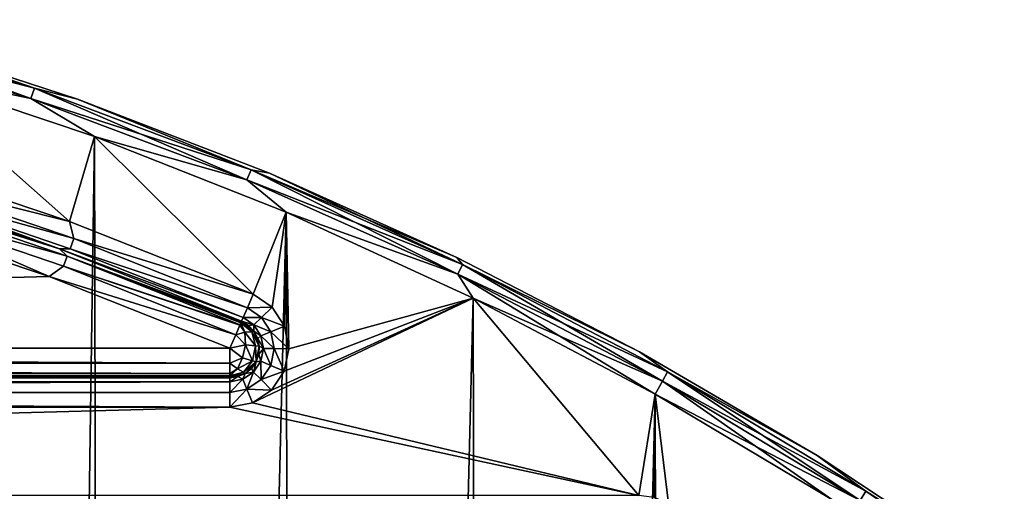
# Model space of a CAD drawing. Header units: millimetres. Extents: x -65 to 65, y -82 to 87.
# Tile 221 of 223: x 21 to 38, y 77 to 85. Entities that reach past the tile are written whole.
import ezdxf

# ---------------------------------------------------------------- set-up
doc = ezdxf.new("R2010")
doc.units = ezdxf.units.MM
doc.header["$LTSCALE"] = 101.851852
for name, color, linetype in [('811', 7, 'CONTINUOUS'), ('812', 7, 'CONTINUOUS'), ('815', 7, 'CONTINUOUS'), ('825', 7, 'CONTINUOUS'), ('947', 7, 'CONTINUOUS'), ('948', 7, 'CONTINUOUS'), ('949', 7, 'CONTINUOUS'), ('952', 7, 'CONTINUOUS'), ('953', 7, 'CONTINUOUS'), ('974', 7, 'CONTINUOUS'), ('975', 7, 'CONTINUOUS'), ('976', 7, 'CONTINUOUS'), ('977', 7, 'CONTINUOUS'), ('980', 7, 'CONTINUOUS'), ('981', 7, 'CONTINUOUS')]:
    doc.layers.add(name, color=color, linetype=linetype)

msp = doc.modelspace()

# ---------------------------------------------------------------- linework, layer by layer
at = {"layer": '811', "linetype": 'CONTINUOUS'}
for points in [[(18.491, 82.725, 75), (18.781, 84.205, 75), (21.669, 81.656, 75), (18.491, 82.725, 75)], [(18.781, 84.205, 75), (22.095, 83.097, 75), (21.669, 81.656, 75), (18.781, 84.205, 75)], [(22.095, 83.097, 75), (24.786, 80.419, 75), (21.669, 81.656, 75), (22.095, 83.097, 75)], [(22.095, 83.097, 75), (25.344, 81.812, 75), (24.786, 80.419, 75), (22.095, 83.097, 75)], [(24.786, 80.419, 75), (25.344, 81.812, 75), (25.107, 80.2, 75), (24.786, 80.419, 75)], [(25.107, 80.2, 75), (25.344, 81.812, 75), (25.32, 79.875, 75), (25.107, 80.2, 75)], [(25.32, 79.875, 75), (25.344, 81.812, 75), (25.393, 79.493, 75), (25.32, 79.875, 75)], [(25.344, 81.812, 75), (28.518, 80.353, 75), (25.393, 79.493, 75), (25.344, 81.812, 75)], [(25.097, 78.791, 75), (28.518, 80.353, 75), (24.774, 78.575, 75), (25.097, 78.791, 75)], [(24.774, 78.575, 75), (28.518, 80.353, 75), (31.333, 77, 75), (24.774, 78.575, 75)], [(25.315, 79.113, 75), (28.518, 80.353, 75), (25.097, 78.791, 75), (25.315, 79.113, 75)], [(25.393, 79.493, 75), (28.518, 80.353, 75), (25.315, 79.113, 75), (25.393, 79.493, 75)], [(28.518, 80.353, 75), (31.609, 78.724, 75), (31.333, 77, 75), (28.518, 80.353, 75)], [(31.333, 77, 75), (31.609, 78.724, 75), (31.595, 76.965, 75), (31.333, 77, 75)], [(31.595, 76.965, 75), (31.609, 78.724, 75), (31.838, 76.863, 75), (31.595, 76.965, 75)], [(31.609, 78.724, 75), (34.607, 76.93, 75), (31.838, 76.863, 75), (31.609, 78.724, 75)], [(24.393, 78.5, 75), (24.774, 78.575, 75), (31.333, 77, 75), (24.393, 78.5, 75)], [(-24.393, 78.5, 75), (24.393, 78.5, 75), (-31.333, 77, 75), (-24.393, 78.5, 75)], [(24.393, 78.5, 75), (31.333, 77, 75), (-31.333, 77, 75), (24.393, 78.5, 75)]]:
    msp.add_3dface(points, dxfattribs=at)
at = {"layer": '812', "linetype": 'CONTINUOUS'}
for points in [[(22.095, 83.097, 87.5), (18.781, 84.205, 87.5), (20.95, 4, 87.5), (22.095, 83.097, 87.5)], [(20.95, 4, 87.5), (18.781, 84.205, 87.5), (20.861, 5.933, 87.5), (20.95, 4, 87.5)], [(20.861, 5.933, 87.5), (18.781, 84.205, 87.5), (20.593, 7.849, 87.5), (20.861, 5.933, 87.5)], [(22.364, -37.999, 87.5), (22.095, 83.097, 87.5), (20.95, 4, 87.5), (22.364, -37.999, 87.5)], [(25.344, 81.812, 87.5), (22.095, 83.097, 87.5), (22.364, -37.999, 87.5), (25.344, 81.812, 87.5)], [(25.607, -36.699, 87.5), (25.344, 81.812, 87.5), (22.364, -37.999, 87.5), (25.607, -36.699, 87.5)], [(28.518, 80.353, 87.5), (25.344, 81.812, 87.5), (25.607, -36.699, 87.5), (28.518, 80.353, 87.5)], [(28.775, -35.226, 87.5), (28.518, 80.353, 87.5), (25.607, -36.699, 87.5), (28.775, -35.226, 87.5)], [(31.609, 78.724, 87.5), (28.518, 80.353, 87.5), (28.775, -35.226, 87.5), (31.609, 78.724, 87.5)], [(31.858, -33.583, 87.5), (31.609, 78.724, 87.5), (28.775, -35.226, 87.5), (31.858, -33.583, 87.5)], [(34.607, 76.93, 87.5), (31.609, 78.724, 87.5), (31.858, -33.583, 87.5), (34.607, 76.93, 87.5)]]:
    msp.add_3dface(points, dxfattribs=at)
at = {"layer": '815', "linetype": 'CONTINUOUS'}
for points in [[(24.393, 79, 75.5), (-24.393, 79, 75.5), (24.393, 79, 84.5), (24.393, 79, 75.5)], [(24.393, 79, 84.5), (-24.393, 79, 75.5), (-24.393, 79, 84.5), (24.393, 79, 84.5)]]:
    msp.add_3dface(points, dxfattribs=at)
at = {"layer": '825', "linetype": 'CONTINUOUS'}
for points in [[(-24.393, 79, 75.5), (24.393, 79, 75.5), (24.393, 78.933, 75.25), (-24.393, 79, 75.5)], [(-24.393, 79, 75.5), (24.393, 78.933, 75.25), (-24.393, 78.933, 75.25), (-24.393, 79, 75.5)], [(24.393, 78.933, 75.25), (24.393, 78.75, 75.067), (-24.393, 78.75, 75.067), (24.393, 78.933, 75.25)], [(-24.393, 78.933, 75.25), (24.393, 78.933, 75.25), (-24.393, 78.75, 75.067), (-24.393, 78.933, 75.25)], [(24.393, 78.5, 75), (-24.393, 78.5, 75), (-24.393, 78.75, 75.067), (24.393, 78.5, 75)], [(24.393, 78.75, 75.067), (24.393, 78.5, 75), (-24.393, 78.75, 75.067), (24.393, 78.75, 75.067)]]:
    msp.add_3dface(points, dxfattribs=at)
at = {"layer": '947', "linetype": 'CONTINUOUS'}
for points in [[(18.197, 81.769, 85), (21.325, 80.717, 85), (-24.393, 79.5, 85), (18.197, 81.769, 85)], [(21.325, 80.717, 85), (24.393, 79.5, 85), (-24.393, 79.5, 85), (21.325, 80.717, 85)]]:
    msp.add_3dface(points, dxfattribs=at)
at = {"layer": '948', "linetype": 'CONTINUOUS'}
for points in [[(18.487, 84.815, 87), (21.806, 83.733, 87), (18.487, 84.815, 75.5), (18.487, 84.815, 87)], [(18.487, 84.815, 75.5), (21.806, 83.733, 87), (21.806, 83.733, 75.5), (18.487, 84.815, 75.5)], [(21.806, 83.733, 87), (25.061, 82.474, 87), (21.806, 83.733, 75.5), (21.806, 83.733, 87)], [(21.806, 83.733, 75.5), (25.061, 82.474, 87), (25.061, 82.474, 75.5), (21.806, 83.733, 75.5)], [(25.061, 82.474, 87), (28.244, 81.043, 87), (25.061, 82.474, 75.5), (25.061, 82.474, 87)], [(25.061, 82.474, 75.5), (28.244, 81.043, 87), (28.244, 81.043, 75.5), (25.061, 82.474, 75.5)], [(28.244, 81.043, 87), (31.346, 79.442, 87), (28.244, 81.043, 75.5), (28.244, 81.043, 87)], [(28.244, 81.043, 75.5), (31.346, 79.442, 87), (31.346, 79.442, 75.5), (28.244, 81.043, 75.5)], [(31.346, 79.442, 87), (34.357, 77.678, 87), (31.346, 79.442, 75.5), (31.346, 79.442, 87)], [(31.346, 79.442, 75.5), (34.357, 77.678, 87), (34.357, 77.678, 75.5), (31.346, 79.442, 75.5)], [(34.357, 77.678, 87), (37.27, 75.754, 87), (34.357, 77.678, 75.5), (34.357, 77.678, 87)], [(34.357, 77.678, 75.5), (37.27, 75.754, 87), (37.27, 75.754, 75.5), (34.357, 77.678, 75.5)]]:
    msp.add_3dface(points, dxfattribs=at)
at = {"layer": '949', "linetype": 'CONTINUOUS'}
for points in [[(18.344, 82.247, 75.5), (21.497, 81.187, 75.5), (18.344, 82.247, 84.5), (18.344, 82.247, 75.5)], [(18.344, 82.247, 84.5), (21.497, 81.187, 75.5), (21.497, 81.187, 84.5), (18.344, 82.247, 84.5)], [(21.497, 81.187, 75.5), (24.589, 79.96, 75.5), (21.497, 81.187, 84.5), (21.497, 81.187, 75.5)], [(21.497, 81.187, 84.5), (24.589, 79.96, 75.5), (24.589, 79.96, 84.5), (21.497, 81.187, 84.5)]]:
    msp.add_3dface(points, dxfattribs=at)
at = {"layer": '952', "linetype": 'CONTINUOUS'}
for points in [[(17.269, 84.904, 87.433), (21.014, 83.745, 87.433), (17.318, 85.081, 87.25), (17.269, 84.904, 87.433)], [(18.487, 84.815, 87), (17.318, 85.081, 87.25), (21.073, 83.918, 87.25), (18.487, 84.815, 87)], [(17.318, 85.081, 87.25), (21.014, 83.745, 87.433), (21.073, 83.918, 87.25), (17.318, 85.081, 87.25)], [(17.269, 84.904, 87.433), (18.781, 84.205, 87.5), (21.014, 83.745, 87.433), (17.269, 84.904, 87.433)], [(21.806, 83.733, 87), (18.487, 84.815, 87), (21.073, 83.918, 87.25), (21.806, 83.733, 87)], [(18.781, 84.205, 87.5), (22.095, 83.097, 87.5), (21.014, 83.745, 87.433), (18.781, 84.205, 87.5)], [(21.014, 83.745, 87.433), (24.681, 82.361, 87.433), (21.073, 83.918, 87.25), (21.014, 83.745, 87.433)], [(21.806, 83.733, 87), (21.073, 83.918, 87.25), (24.751, 82.531, 87.25), (21.806, 83.733, 87)], [(21.073, 83.918, 87.25), (24.681, 82.361, 87.433), (24.751, 82.531, 87.25), (21.073, 83.918, 87.25)], [(21.014, 83.745, 87.433), (22.095, 83.097, 87.5), (24.681, 82.361, 87.433), (21.014, 83.745, 87.433)], [(25.061, 82.474, 87), (21.806, 83.733, 87), (24.751, 82.531, 87.25), (25.061, 82.474, 87)], [(22.095, 83.097, 87.5), (25.344, 81.812, 87.5), (24.681, 82.361, 87.433), (22.095, 83.097, 87.5)], [(24.681, 82.361, 87.433), (28.258, 80.758, 87.433), (24.751, 82.531, 87.25), (24.681, 82.361, 87.433)], [(25.061, 82.474, 87), (24.751, 82.531, 87.25), (28.338, 80.923, 87.25), (25.061, 82.474, 87)], [(24.751, 82.531, 87.25), (28.258, 80.758, 87.433), (28.338, 80.923, 87.25), (24.751, 82.531, 87.25)], [(28.244, 81.043, 87), (25.061, 82.474, 87), (28.338, 80.923, 87.25), (28.244, 81.043, 87)], [(24.681, 82.361, 87.433), (25.344, 81.812, 87.5), (28.258, 80.758, 87.433), (24.681, 82.361, 87.433)], [(25.344, 81.812, 87.5), (28.518, 80.353, 87.5), (28.258, 80.758, 87.433), (25.344, 81.812, 87.5)], [(31.346, 79.442, 87), (28.244, 81.043, 87), (28.338, 80.923, 87.25), (31.346, 79.442, 87)], [(28.258, 80.758, 87.433), (31.732, 78.941, 87.433), (28.338, 80.923, 87.25), (28.258, 80.758, 87.433)], [(31.346, 79.442, 87), (28.338, 80.923, 87.25), (31.822, 79.101, 87.25), (31.346, 79.442, 87)], [(28.338, 80.923, 87.25), (31.732, 78.941, 87.433), (31.822, 79.101, 87.25), (28.338, 80.923, 87.25)], [(28.518, 80.353, 87.5), (31.609, 78.724, 87.5), (28.258, 80.758, 87.433), (28.518, 80.353, 87.5)], [(28.258, 80.758, 87.433), (31.609, 78.724, 87.5), (31.732, 78.941, 87.433), (28.258, 80.758, 87.433)], [(34.357, 77.678, 87), (31.346, 79.442, 87), (31.822, 79.101, 87.25), (34.357, 77.678, 87)], [(31.732, 78.941, 87.433), (35.089, 76.918, 87.433), (31.822, 79.101, 87.25), (31.732, 78.941, 87.433)], [(34.357, 77.678, 87), (31.822, 79.101, 87.25), (35.188, 77.072, 87.25), (34.357, 77.678, 87)], [(31.822, 79.101, 87.25), (35.089, 76.918, 87.433), (35.188, 77.072, 87.25), (31.822, 79.101, 87.25)], [(31.609, 78.724, 87.5), (34.607, 76.93, 87.5), (31.732, 78.941, 87.433), (31.609, 78.724, 87.5)], [(31.732, 78.941, 87.433), (34.607, 76.93, 87.5), (35.089, 76.918, 87.433), (31.732, 78.941, 87.433)], [(37.27, 75.754, 87), (34.357, 77.678, 87), (35.188, 77.072, 87.25), (37.27, 75.754, 87)]]:
    msp.add_3dface(points, dxfattribs=at)
at = {"layer": '953', "linetype": 'CONTINUOUS'}
for points in [[(17.318, 85.081, 75.25), (21.073, 83.918, 75.25), (17.269, 84.905, 75.067), (17.318, 85.081, 75.25)], [(17.318, 85.081, 75.25), (18.487, 84.815, 75.5), (21.073, 83.918, 75.25), (17.318, 85.081, 75.25)], [(18.781, 84.205, 75), (17.269, 84.905, 75.067), (21.014, 83.745, 75.067), (18.781, 84.205, 75)], [(17.269, 84.905, 75.067), (21.073, 83.918, 75.25), (21.014, 83.745, 75.067), (17.269, 84.905, 75.067)], [(18.487, 84.815, 75.5), (21.806, 83.733, 75.5), (21.073, 83.918, 75.25), (18.487, 84.815, 75.5)], [(22.095, 83.097, 75), (18.781, 84.205, 75), (21.014, 83.745, 75.067), (22.095, 83.097, 75)], [(21.073, 83.918, 75.25), (24.751, 82.531, 75.25), (21.014, 83.745, 75.067), (21.073, 83.918, 75.25)], [(21.073, 83.918, 75.25), (21.806, 83.733, 75.5), (24.751, 82.531, 75.25), (21.073, 83.918, 75.25)], [(22.095, 83.097, 75), (21.014, 83.745, 75.067), (24.681, 82.361, 75.067), (22.095, 83.097, 75)], [(21.014, 83.745, 75.067), (24.751, 82.531, 75.25), (24.681, 82.361, 75.067), (21.014, 83.745, 75.067)], [(21.806, 83.733, 75.5), (25.061, 82.474, 75.5), (24.751, 82.531, 75.25), (21.806, 83.733, 75.5)], [(25.344, 81.812, 75), (22.095, 83.097, 75), (24.681, 82.361, 75.067), (25.344, 81.812, 75)], [(24.751, 82.531, 75.25), (28.338, 80.923, 75.25), (24.681, 82.361, 75.067), (24.751, 82.531, 75.25)], [(25.061, 82.474, 75.5), (28.244, 81.043, 75.5), (24.751, 82.531, 75.25), (25.061, 82.474, 75.5)], [(24.751, 82.531, 75.25), (28.244, 81.043, 75.5), (28.338, 80.923, 75.25), (24.751, 82.531, 75.25)], [(25.344, 81.812, 75), (24.681, 82.361, 75.067), (28.259, 80.758, 75.067), (25.344, 81.812, 75)], [(24.681, 82.361, 75.067), (28.338, 80.923, 75.25), (28.259, 80.758, 75.067), (24.681, 82.361, 75.067)], [(28.518, 80.353, 75), (25.344, 81.812, 75), (28.259, 80.758, 75.067), (28.518, 80.353, 75)], [(28.244, 81.043, 75.5), (31.346, 79.442, 75.5), (28.338, 80.923, 75.25), (28.244, 81.043, 75.5)], [(28.338, 80.923, 75.25), (31.822, 79.101, 75.25), (28.259, 80.758, 75.067), (28.338, 80.923, 75.25)], [(28.338, 80.923, 75.25), (31.346, 79.442, 75.5), (31.822, 79.101, 75.25), (28.338, 80.923, 75.25)], [(28.518, 80.353, 75), (28.259, 80.758, 75.067), (31.732, 78.941, 75.067), (28.518, 80.353, 75)], [(28.259, 80.758, 75.067), (31.822, 79.101, 75.25), (31.732, 78.941, 75.067), (28.259, 80.758, 75.067)], [(31.609, 78.724, 75), (28.518, 80.353, 75), (31.732, 78.941, 75.067), (31.609, 78.724, 75)], [(31.346, 79.442, 75.5), (34.357, 77.678, 75.5), (31.822, 79.101, 75.25), (31.346, 79.442, 75.5)], [(31.822, 79.101, 75.25), (35.188, 77.072, 75.25), (31.732, 78.941, 75.067), (31.822, 79.101, 75.25)], [(31.822, 79.101, 75.25), (34.357, 77.678, 75.5), (35.188, 77.072, 75.25), (31.822, 79.101, 75.25)], [(31.609, 78.724, 75), (31.732, 78.941, 75.067), (35.089, 76.918, 75.067), (31.609, 78.724, 75)], [(31.732, 78.941, 75.067), (35.188, 77.072, 75.25), (35.089, 76.918, 75.067), (31.732, 78.941, 75.067)], [(34.607, 76.93, 75), (31.609, 78.724, 75), (35.089, 76.918, 75.067), (34.607, 76.93, 75)], [(34.357, 77.678, 75.5), (37.27, 75.754, 75.5), (35.188, 77.072, 75.25), (34.357, 77.678, 75.5)], [(35.188, 77.072, 75.25), (38.426, 74.843, 75.25), (35.089, 76.918, 75.067), (35.188, 77.072, 75.25)], [(35.188, 77.072, 75.25), (37.27, 75.754, 75.5), (38.426, 74.843, 75.25), (35.188, 77.072, 75.25)]]:
    msp.add_3dface(points, dxfattribs=at)
at = {"layer": '974', "linetype": 'CONTINUOUS'}
for points in [[(24.589, 79.96, 84.5), (24.589, 79.96, 75.5), (24.706, 79.889, 75.5), (24.589, 79.96, 84.5)], [(24.8, 79.79, 84.5), (24.589, 79.96, 84.5), (24.8, 79.79, 75.5), (24.8, 79.79, 84.5)], [(24.8, 79.79, 75.5), (24.589, 79.96, 84.5), (24.706, 79.889, 75.5), (24.8, 79.79, 75.5)], [(24.891, 79.536, 84.5), (24.8, 79.79, 84.5), (24.891, 79.536, 75.5), (24.891, 79.536, 84.5)], [(24.891, 79.536, 75.5), (24.8, 79.79, 84.5), (24.863, 79.669, 75.5), (24.891, 79.536, 75.5)], [(24.863, 79.669, 75.5), (24.8, 79.79, 84.5), (24.8, 79.79, 75.5), (24.863, 79.669, 75.5)], [(24.837, 79.271, 84.5), (24.891, 79.536, 84.5), (24.837, 79.271, 75.5), (24.837, 79.271, 84.5)], [(24.837, 79.271, 75.5), (24.891, 79.536, 84.5), (24.882, 79.4, 75.5), (24.837, 79.271, 75.5)], [(24.882, 79.4, 75.5), (24.891, 79.536, 84.5), (24.891, 79.536, 75.5), (24.882, 79.4, 75.5)], [(24.653, 79.073, 84.5), (24.837, 79.271, 84.5), (24.653, 79.073, 75.5), (24.653, 79.073, 84.5)], [(24.653, 79.073, 75.5), (24.837, 79.271, 84.5), (24.759, 79.159, 75.5), (24.653, 79.073, 75.5)], [(24.759, 79.159, 75.5), (24.837, 79.271, 84.5), (24.837, 79.271, 75.5), (24.759, 79.159, 75.5)], [(24.393, 79, 75.5), (24.393, 79, 84.5), (24.653, 79.073, 84.5), (24.393, 79, 75.5)], [(24.393, 79, 75.5), (24.653, 79.073, 84.5), (24.528, 79.019, 75.5), (24.393, 79, 75.5)], [(24.528, 79.019, 75.5), (24.653, 79.073, 84.5), (24.653, 79.073, 75.5), (24.528, 79.019, 75.5)]]:
    msp.add_3dface(points, dxfattribs=at)
at = {"layer": '975', "linetype": 'CONTINUOUS'}
for points in [[(18.344, 82.247, 84.5), (21.497, 81.187, 84.5), (18.645, 82.084, 84.75), (18.344, 82.247, 84.5)], [(18.645, 82.084, 84.75), (21.632, 81.066, 84.75), (18.59, 81.909, 84.933), (18.645, 82.084, 84.75)], [(18.645, 82.084, 84.75), (21.497, 81.187, 84.5), (21.632, 81.066, 84.75), (18.645, 82.084, 84.75)], [(21.325, 80.717, 85), (18.197, 81.769, 85), (18.59, 81.909, 84.933), (21.325, 80.717, 85)], [(21.325, 80.717, 85), (18.59, 81.909, 84.933), (21.568, 80.894, 84.933), (21.325, 80.717, 85)], [(18.59, 81.909, 84.933), (21.632, 81.066, 84.75), (21.568, 80.894, 84.933), (18.59, 81.909, 84.933)], [(21.497, 81.187, 84.5), (24.589, 79.96, 84.5), (21.632, 81.066, 84.75), (21.497, 81.187, 84.5)], [(21.632, 81.066, 84.75), (24.564, 79.9, 84.746), (21.568, 80.894, 84.933), (21.632, 81.066, 84.75)], [(21.632, 81.066, 84.75), (24.589, 79.96, 84.5), (24.587, 79.954, 84.577), (21.632, 81.066, 84.75)], [(24.564, 79.9, 84.746), (21.632, 81.066, 84.75), (24.577, 79.931, 84.672), (24.564, 79.9, 84.746)], [(24.577, 79.931, 84.672), (21.632, 81.066, 84.75), (24.583, 79.945, 84.626), (24.577, 79.931, 84.672)], [(24.583, 79.945, 84.626), (21.632, 81.066, 84.75), (24.587, 79.954, 84.577), (24.583, 79.945, 84.626)], [(21.325, 80.717, 85), (21.568, 80.894, 84.933), (24.491, 79.73, 84.933), (21.325, 80.717, 85)], [(21.568, 80.894, 84.933), (24.564, 79.9, 84.746), (24.56, 79.891, 84.763), (21.568, 80.894, 84.933)], [(24.491, 79.73, 84.933), (21.568, 80.894, 84.933), (24.56, 79.891, 84.763), (24.491, 79.73, 84.933)], [(24.393, 79.5, 85), (21.325, 80.717, 85), (24.491, 79.73, 84.933), (24.393, 79.5, 85)]]:
    msp.add_3dface(points, dxfattribs=at)
at = {"layer": '976', "linetype": 'CONTINUOUS'}
for points in [[(-24.393, 79.5, 85), (24.393, 79.5, 85), (24.393, 79.25, 84.933), (-24.393, 79.5, 85)], [(-24.393, 79.295, 84.956), (-24.393, 79.5, 85), (24.393, 79.25, 84.933), (-24.393, 79.295, 84.956)], [(-24.393, 79.238, 84.926), (-24.393, 79.295, 84.956), (24.393, 79.25, 84.933), (-24.393, 79.238, 84.926)], [(24.393, 79.075, 84.763), (-24.393, 79.238, 84.926), (24.393, 79.25, 84.933), (24.393, 79.075, 84.763)], [(-24.393, 79.194, 84.895), (-24.393, 79.238, 84.926), (24.393, 79.075, 84.763), (-24.393, 79.194, 84.895)], [(-24.393, 79.155, 84.862), (-24.393, 79.194, 84.895), (24.393, 79.075, 84.763), (-24.393, 79.155, 84.862)], [(-24.393, 79.12, 84.825), (-24.393, 79.155, 84.862), (24.393, 79.075, 84.763), (-24.393, 79.12, 84.825)], [(-24.393, 79.086, 84.781), (-24.393, 79.12, 84.825), (24.393, 79.075, 84.763), (-24.393, 79.086, 84.781)], [(-24.393, 79.05, 84.718), (-24.393, 79.086, 84.781), (24.393, 79.075, 84.763), (-24.393, 79.05, 84.718)], [(24.393, 79.031, 84.672), (-24.393, 79.05, 84.718), (24.393, 79.075, 84.763), (24.393, 79.031, 84.672)], [(-24.393, 79.002, 84.542), (-24.393, 79.05, 84.718), (24.393, 79.006, 84.577), (-24.393, 79.002, 84.542)], [(24.393, 79.006, 84.577), (-24.393, 79.05, 84.718), (24.393, 79.016, 84.626), (24.393, 79.006, 84.577)], [(24.393, 79.016, 84.626), (-24.393, 79.05, 84.718), (24.393, 79.031, 84.672), (24.393, 79.016, 84.626)], [(24.393, 79, 84.5), (-24.393, 79.002, 84.542), (24.393, 79.006, 84.577), (24.393, 79, 84.5)], [(24.393, 79, 84.5), (-24.393, 79, 84.5), (-24.393, 79.002, 84.542), (24.393, 79, 84.5)]]:
    msp.add_3dface(points, dxfattribs=at)
at = {"layer": '977', "linetype": 'CONTINUOUS'}
for points in [[(18.491, 82.725, 75), (21.669, 81.656, 75), (18.74, 82.387, 75.067), (18.491, 82.725, 75)], [(21.497, 81.187, 75.5), (18.344, 82.247, 75.5), (18.685, 82.212, 75.25), (21.497, 81.187, 75.5)], [(18.74, 82.387, 75.067), (21.742, 81.363, 75.067), (18.685, 82.212, 75.25), (18.74, 82.387, 75.067)], [(18.74, 82.387, 75.067), (21.669, 81.656, 75), (21.742, 81.363, 75.067), (18.74, 82.387, 75.067)], [(21.497, 81.187, 75.5), (18.685, 82.212, 75.25), (21.678, 81.191, 75.25), (21.497, 81.187, 75.5)], [(18.685, 82.212, 75.25), (21.742, 81.363, 75.067), (21.678, 81.191, 75.25), (18.685, 82.212, 75.25)], [(21.669, 81.656, 75), (24.786, 80.419, 75), (21.742, 81.363, 75.067), (21.669, 81.656, 75)], [(21.742, 81.363, 75.067), (24.688, 80.19, 75.067), (21.678, 81.191, 75.25), (21.742, 81.363, 75.067)], [(21.742, 81.363, 75.067), (24.786, 80.419, 75), (24.688, 80.19, 75.067), (21.742, 81.363, 75.067)], [(21.497, 81.187, 75.5), (21.678, 81.191, 75.25), (24.616, 80.021, 75.25), (21.497, 81.187, 75.5)], [(24.589, 79.96, 75.5), (21.497, 81.187, 75.5), (24.616, 80.021, 75.25), (24.589, 79.96, 75.5)], [(21.678, 81.191, 75.25), (24.688, 80.19, 75.067), (24.616, 80.021, 75.25), (21.678, 81.191, 75.25)]]:
    msp.add_3dface(points, dxfattribs=at)
at = {"layer": '980', "linetype": 'CONTINUOUS'}
for points in [[(24.491, 79.73, 84.933), (24.56, 79.891, 84.763), (24.646, 79.772, 84.835), (24.491, 79.73, 84.933)], [(24.56, 79.891, 84.763), (24.564, 79.9, 84.746), (24.646, 79.772, 84.835), (24.56, 79.891, 84.763)], [(24.564, 79.9, 84.746), (24.577, 79.931, 84.672), (24.646, 79.772, 84.835), (24.564, 79.9, 84.746)], [(24.577, 79.931, 84.672), (24.583, 79.945, 84.626), (24.765, 79.782, 84.678), (24.577, 79.931, 84.672)], [(24.646, 79.772, 84.835), (24.577, 79.931, 84.672), (24.765, 79.782, 84.678), (24.646, 79.772, 84.835)], [(24.583, 79.945, 84.626), (24.587, 79.954, 84.577), (24.765, 79.782, 84.678), (24.583, 79.945, 84.626)], [(24.589, 79.96, 84.5), (24.8, 79.79, 84.5), (24.587, 79.954, 84.577), (24.589, 79.96, 84.5)], [(24.587, 79.954, 84.577), (24.8, 79.79, 84.5), (24.765, 79.782, 84.678), (24.587, 79.954, 84.577)], [(24.393, 79.5, 85), (24.491, 79.73, 84.933), (24.654, 79.562, 84.922), (24.393, 79.5, 85)], [(24.654, 79.562, 84.922), (24.491, 79.73, 84.933), (24.646, 79.772, 84.835), (24.654, 79.562, 84.922)], [(24.828, 79.542, 84.741), (24.646, 79.772, 84.835), (24.765, 79.782, 84.678), (24.828, 79.542, 84.741)], [(24.654, 79.562, 84.922), (24.646, 79.772, 84.835), (24.828, 79.542, 84.741), (24.654, 79.562, 84.922)], [(24.8, 79.79, 84.5), (24.891, 79.536, 84.5), (24.765, 79.782, 84.678), (24.8, 79.79, 84.5)], [(24.891, 79.536, 84.5), (24.828, 79.542, 84.741), (24.765, 79.782, 84.678), (24.891, 79.536, 84.5)], [(24.608, 79.34, 84.922), (24.393, 79.5, 85), (24.654, 79.562, 84.922), (24.608, 79.34, 84.922)], [(24.608, 79.34, 84.922), (24.654, 79.562, 84.922), (24.777, 79.29, 84.741), (24.608, 79.34, 84.922)], [(24.777, 79.29, 84.741), (24.654, 79.562, 84.922), (24.828, 79.542, 84.741), (24.777, 79.29, 84.741)], [(24.393, 79.25, 84.933), (24.393, 79.5, 85), (24.608, 79.34, 84.922), (24.393, 79.25, 84.933)], [(24.837, 79.271, 84.5), (24.777, 79.29, 84.741), (24.828, 79.542, 84.741), (24.837, 79.271, 84.5)], [(24.891, 79.536, 84.5), (24.837, 79.271, 84.5), (24.828, 79.542, 84.741), (24.891, 79.536, 84.5)], [(24.518, 79.15, 84.835), (24.393, 79.25, 84.933), (24.608, 79.34, 84.922), (24.518, 79.15, 84.835)], [(24.393, 79.075, 84.763), (24.393, 79.25, 84.933), (24.518, 79.15, 84.835), (24.393, 79.075, 84.763)], [(24.518, 79.15, 84.835), (24.608, 79.34, 84.922), (24.777, 79.29, 84.741), (24.518, 79.15, 84.835)], [(24.624, 79.094, 84.678), (24.518, 79.15, 84.835), (24.777, 79.29, 84.741), (24.624, 79.094, 84.678)], [(24.837, 79.271, 84.5), (24.624, 79.094, 84.678), (24.777, 79.29, 84.741), (24.837, 79.271, 84.5)], [(24.837, 79.271, 84.5), (24.653, 79.073, 84.5), (24.624, 79.094, 84.678), (24.837, 79.271, 84.5)], [(24.393, 79.031, 84.672), (24.393, 79.075, 84.763), (24.518, 79.15, 84.835), (24.393, 79.031, 84.672)], [(24.393, 79.031, 84.672), (24.518, 79.15, 84.835), (24.624, 79.094, 84.678), (24.393, 79.031, 84.672)], [(24.393, 79.006, 84.577), (24.393, 79.031, 84.672), (24.624, 79.094, 84.678), (24.393, 79.006, 84.577)], [(24.653, 79.073, 84.5), (24.393, 79.006, 84.577), (24.624, 79.094, 84.678), (24.653, 79.073, 84.5)], [(24.393, 79, 84.5), (24.393, 79.006, 84.577), (24.653, 79.073, 84.5), (24.393, 79, 84.5)], [(24.393, 79.006, 84.577), (24.393, 79.016, 84.626), (24.393, 79.031, 84.672), (24.393, 79.006, 84.577)]]:
    msp.add_3dface(points, dxfattribs=at)
at = {"layer": '981', "linetype": 'CONTINUOUS'}
for points in [[(24.786, 80.419, 75), (25.107, 80.2, 75), (24.688, 80.19, 75.067), (24.786, 80.419, 75)], [(24.616, 80.021, 75.25), (24.688, 80.19, 75.067), (24.928, 80.025, 75.067), (24.616, 80.021, 75.25)], [(24.688, 80.19, 75.067), (25.107, 80.2, 75), (24.928, 80.025, 75.067), (24.688, 80.19, 75.067)], [(25.107, 80.2, 75), (25.32, 79.875, 75), (24.928, 80.025, 75.067), (25.107, 80.2, 75)], [(24.589, 79.96, 75.5), (24.616, 80.021, 75.25), (24.798, 79.897, 75.25), (24.589, 79.96, 75.5)], [(24.706, 79.889, 75.5), (24.589, 79.96, 75.5), (24.798, 79.897, 75.25), (24.706, 79.889, 75.5)], [(24.616, 80.021, 75.25), (24.928, 80.025, 75.067), (24.798, 79.897, 75.25), (24.616, 80.021, 75.25)], [(24.8, 79.79, 75.5), (24.706, 79.889, 75.5), (24.798, 79.897, 75.25), (24.8, 79.79, 75.5)], [(24.928, 80.025, 75.067), (25.088, 79.781, 75.067), (24.798, 79.897, 75.25), (24.928, 80.025, 75.067)], [(24.918, 79.713, 75.25), (24.8, 79.79, 75.5), (24.798, 79.897, 75.25), (24.918, 79.713, 75.25)], [(25.088, 79.781, 75.067), (24.918, 79.713, 75.25), (24.798, 79.897, 75.25), (25.088, 79.781, 75.067)], [(24.928, 80.025, 75.067), (25.32, 79.875, 75), (25.088, 79.781, 75.067), (24.928, 80.025, 75.067)], [(24.863, 79.669, 75.5), (24.8, 79.79, 75.5), (24.918, 79.713, 75.25), (24.863, 79.669, 75.5)], [(25.088, 79.781, 75.067), (25.143, 79.495, 75.067), (24.918, 79.713, 75.25), (25.088, 79.781, 75.067)], [(25.32, 79.875, 75), (25.393, 79.493, 75), (25.088, 79.781, 75.067), (25.32, 79.875, 75)], [(25.088, 79.781, 75.067), (25.393, 79.493, 75), (25.143, 79.495, 75.067), (25.088, 79.781, 75.067)], [(24.96, 79.496, 75.25), (24.863, 79.669, 75.5), (24.918, 79.713, 75.25), (24.96, 79.496, 75.25)], [(24.891, 79.536, 75.5), (24.863, 79.669, 75.5), (24.96, 79.496, 75.25), (24.891, 79.536, 75.5)], [(25.143, 79.495, 75.067), (24.96, 79.496, 75.25), (24.918, 79.713, 75.25), (25.143, 79.495, 75.067)], [(24.837, 79.271, 75.5), (24.882, 79.4, 75.5), (24.915, 79.28, 75.25), (24.837, 79.271, 75.5)], [(24.882, 79.4, 75.5), (24.891, 79.536, 75.5), (24.96, 79.496, 75.25), (24.882, 79.4, 75.5)], [(24.915, 79.28, 75.25), (24.882, 79.4, 75.5), (24.96, 79.496, 75.25), (24.915, 79.28, 75.25)], [(25.084, 79.209, 75.067), (24.915, 79.28, 75.25), (24.96, 79.496, 75.25), (25.084, 79.209, 75.067)], [(25.143, 79.495, 75.067), (25.084, 79.209, 75.067), (24.96, 79.496, 75.25), (25.143, 79.495, 75.067)], [(25.143, 79.495, 75.067), (25.315, 79.113, 75), (25.084, 79.209, 75.067), (25.143, 79.495, 75.067)], [(25.393, 79.493, 75), (25.315, 79.113, 75), (25.143, 79.495, 75.067), (25.393, 79.493, 75)], [(24.759, 79.159, 75.5), (24.837, 79.271, 75.5), (24.792, 79.098, 75.25), (24.759, 79.159, 75.5)], [(24.792, 79.098, 75.25), (24.837, 79.271, 75.5), (24.915, 79.28, 75.25), (24.792, 79.098, 75.25)], [(24.921, 78.968, 75.067), (24.792, 79.098, 75.25), (24.915, 79.28, 75.25), (24.921, 78.968, 75.067)], [(25.084, 79.209, 75.067), (24.921, 78.968, 75.067), (24.915, 79.28, 75.25), (25.084, 79.209, 75.067)], [(24.528, 79.019, 75.5), (24.653, 79.073, 75.5), (24.609, 78.976, 75.25), (24.528, 79.019, 75.5)], [(24.609, 78.976, 75.25), (24.653, 79.073, 75.5), (24.792, 79.098, 75.25), (24.609, 78.976, 75.25)], [(24.679, 78.806, 75.067), (24.609, 78.976, 75.25), (24.792, 79.098, 75.25), (24.679, 78.806, 75.067)], [(24.653, 79.073, 75.5), (24.759, 79.159, 75.5), (24.792, 79.098, 75.25), (24.653, 79.073, 75.5)], [(24.921, 78.968, 75.067), (24.679, 78.806, 75.067), (24.792, 79.098, 75.25), (24.921, 78.968, 75.067)], [(25.084, 79.209, 75.067), (25.315, 79.113, 75), (24.921, 78.968, 75.067), (25.084, 79.209, 75.067)], [(25.315, 79.113, 75), (25.097, 78.791, 75), (24.921, 78.968, 75.067), (25.315, 79.113, 75)], [(24.393, 78.933, 75.25), (24.393, 79, 75.5), (24.528, 79.019, 75.5), (24.393, 78.933, 75.25)], [(24.393, 78.933, 75.25), (24.528, 79.019, 75.5), (24.609, 78.976, 75.25), (24.393, 78.933, 75.25)], [(24.393, 78.75, 75.067), (24.393, 78.933, 75.25), (24.609, 78.976, 75.25), (24.393, 78.75, 75.067)], [(24.679, 78.806, 75.067), (24.393, 78.75, 75.067), (24.609, 78.976, 75.25), (24.679, 78.806, 75.067)], [(24.921, 78.968, 75.067), (25.097, 78.791, 75), (24.679, 78.806, 75.067), (24.921, 78.968, 75.067)], [(24.774, 78.575, 75), (24.393, 78.5, 75), (24.679, 78.806, 75.067), (24.774, 78.575, 75)], [(24.393, 78.5, 75), (24.393, 78.75, 75.067), (24.679, 78.806, 75.067), (24.393, 78.5, 75)], [(25.097, 78.791, 75), (24.774, 78.575, 75), (24.679, 78.806, 75.067), (25.097, 78.791, 75)]]:
    msp.add_3dface(points, dxfattribs=at)

doc.saveas('drawing.dxf')
